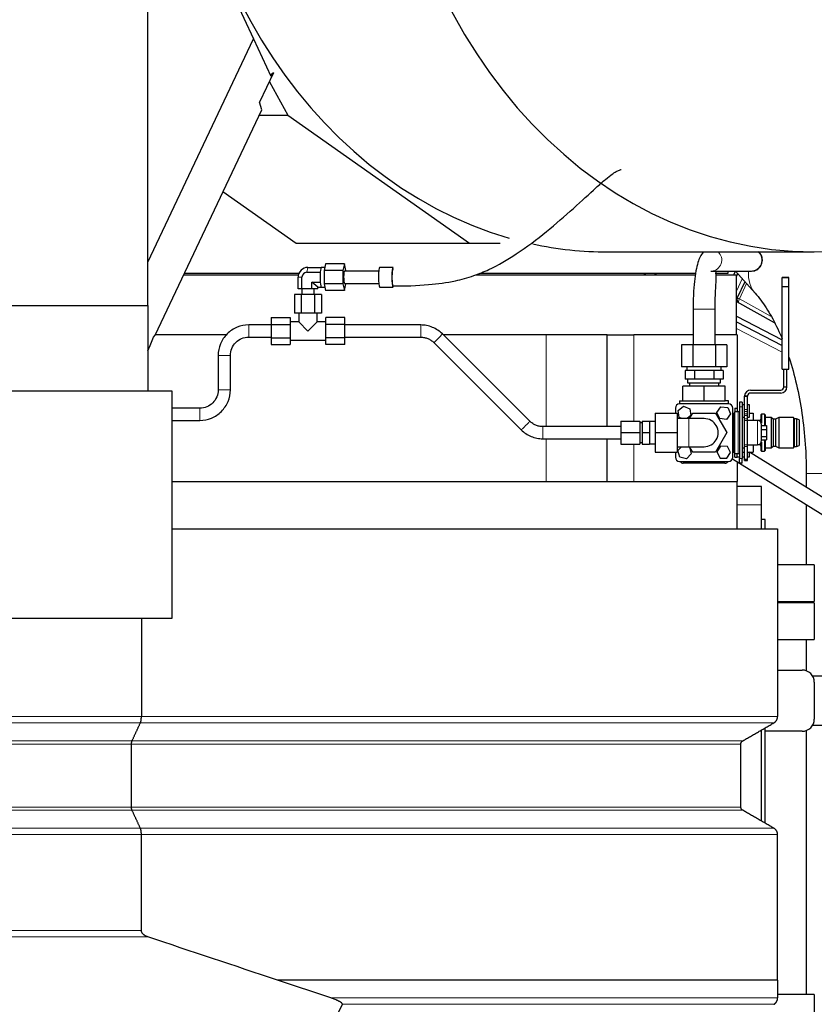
# Model space of a CAD drawing. Header units: inches. Extents: x 0 to 23760, y -13 to 16800.
# Tile 155 of 214: x 12209 to 12858, y 13350 to 14154. Entities that reach past the tile are written whole.
import ezdxf

# ---------------------------------------------------------------- set-up
doc = ezdxf.new("R2010")
doc.units = ezdxf.units.IN
doc.layers.add('254', color=7, linetype='Continuous', true_color=0xffffff)
doc.styles.add('latin_extended', font='simplex.shx')
doc.dimstyles.get("Standard").update_dxf_attribs({"dimtxt": 0.18, "dimasz": 0.18, "dimexe": 0.18, "dimexo": 0.0625, "dimgap": 0.09, "dimtad": 0, "dimtih": 1, "dimtoh": 1, "dimdec": 4, "dimzin": 0, "dimdsep": 46, "dimtxsty": 'Standard', "dimcen": 0.09, "dimadec": 0, "dimazin": 0, "dimtfac": 1, "dimtdec": 4, "dimtofl": 0, "dimtmove": 0, "dimatfit": 3, "dimfxl": 1, "dimtolj": 1, "dimtzin": 0, "dimarcsym": 0})

# ---------------------------------------------------------------- blocks, each defined once
blk = doc.blocks.new('_U15')
at = {"layer": '254', "color": 3, "linetype": 'Continuous', "lineweight": 13, "transparency": 16777216}
for p, q in [((12111.44, 14945.21), (13750.85, 14945.21)), ((13710.85, 14805.21), (13710.85, 11409.98)), ((11799.86, 11269.98), (13750.85, 11269.98))]:
    blk.add_line(p, q, dxfattribs=at)
at = {"layer": '254', "color": 3, "transparency": 16777216}
for points in [[(13734.18, 14805.21), (13687.52, 14805.21), (13710.85, 14945.21)], [(13687.52, 11409.98), (13734.18, 11409.98), (13710.85, 11269.98)]]:
    blk.add_solid(points, dxfattribs=at)
at = {"layer": 'Defpoints', "color": 0, "transparency": 16777216}
for p in [(12071.44, 14945.21), (11759.86, 11269.98), (13710.85, 11269.98)]:
    blk.add_point(p, dxfattribs=at)
at = {"layer": '254', "color": 2, "lineweight": 13, "transparency": 16777216, "insert": (13500.85, 12860.93), "char_height": 140, "attachment_point": 1, "rotation": 90, "style": 'latin_extended'}
blk.add_mtext('\\A1;3675', dxfattribs=at)

msp = doc.modelspace()

# ---------------------------------------------------------------- linework, layer by layer
at = {"layer": '254', "color": 2, "linetype": 'Continuous', "lineweight": 25}
for p, q in [((12307.06, 14337.452), (12399.715, 14138.753)), ((12313.357, 13920.988), (12313.357, 14171.977)), ((12313.357, 13956.154), (12399.715, 14138.753)), ((12399.715, 14138.753), (12413.899, 14108.334)), ((12416.154, 14110.977), (12404.781, 14086.928)), ((12412.71, 14103.696), (12427.856, 14076.35)), ((12416.154, 14110.977), (12413.52, 14109.146)), ((12413.899, 14108.334), (12416.154, 14110.977)), ((12319.422, 13896.747), (12406.454, 14080.77)), ((12406.454, 14080.77), (12404.781, 14086.928)), ((12404.362, 14076.35), (12427.856, 14076.35)), ((12427.856, 14076.35), (12576.301, 13971.724)), ((12374.838, 14013.921), (12434.707, 13971.724)), ((12434.707, 13971.724), (12576.301, 13971.724)), ((12576.301, 13971.724), (12601.184, 13971.724)), ((12688.982, 13964.694), (12857.613, 13964.694)), ((12444.231, 13952.059), (12455.149, 13952.059)), ((12455.131, 13951.975), (12455.149, 13952.059)), ((12455.149, 13952.059), (12455.167, 13951.975)), ((12457.996, 13951.976), (12455.149, 13951.976)), ((12458.623, 13954.946), (12457.465, 13949.461)), ((12474.007, 13954.946), (12458.623, 13954.946)), ((12474.007, 13954.946), (12472.849, 13949.461)), ((12475.165, 13949.461), (12474.007, 13954.946)), ((12502.791, 13951.976), (12502.791, 13951.976)), ((12513.709, 13951.976), (12502.791, 13951.976)), ((12513.709, 13951.976), (12513.709, 13951.976)), ((12342.705, 13945.977), (12436.461, 13945.977)), ((12343.296, 13947.212), (12436.886, 13947.212)), ((12436.208, 13934.476), (12436.208, 13943.976)), ((12439.366, 13934.476), (12439.366, 13943.976)), ((12443.378, 13948.018), (12454.296, 13948.018)), ((12454.296, 13948.018), (12454.313, 13948.102)), ((12454.296, 13947.849), (12454.296, 13948.018)), ((12457.465, 13949.461), (12457.465, 13938.492)), ((12472.849, 13949.461), (12457.465, 13949.461)), ((12472.849, 13949.461), (12472.849, 13938.492)), ((12474.007, 13948.976), (12474.007, 13948.976)), ((12502.03, 13948.976), (12474.007, 13948.976)), ((12475.165, 13948.976), (12475.165, 13949.461)), ((12581.5, 13945.977), (12760.676, 13945.977)), ((12584.516, 13947.212), (12760.849, 13947.212)), ((12718.224, 13947.213), (12720.597, 13945.978)), ((12726.932, 13947.214), (12729.303, 13945.979)), ((12773.335, 13948.977), (12806.119, 13948.977)), ((12776.834, 13947.212), (12787.509, 13947.212)), ((12777.739, 13945.977), (12794.228, 13945.977)), ((12787.509, 13947.212), (12787.509, 13948.978)), ((12793.451, 13948.979), (12791.889, 13945.978)), ((12793.553, 13948.977), (12809.588, 13930.82)), ((12795.294, 13947.008), (12794.228, 13944.774)), ((12794.228, 13896.977), (12794.228, 13945.977)), ((12831.487, 13943.754), (12831.487, 13943.749)), ((12836.987, 13943.754), (12831.487, 13943.754)), ((12831.487, 13936.468), (12831.487, 13943.751)), ((12831.487, 13943.749), (12836.987, 13943.749)), ((12836.987, 13943.754), (12836.987, 13943.749)), ((12836.987, 13936.468), (12836.987, 13943.751)), ((12439.366, 13934.476), (12436.208, 13934.476)), ((12439.231, 13934.476), (12439.231, 13929.976)), ((12447.389, 13934.476), (12439.366, 13934.476)), ((12452.253, 13935.894), (12447.389, 13939.935)), ((12447.389, 13934.476), (12447.389, 13939.935)), ((12447.389, 13939.935), (12454.296, 13939.935)), ((12452.253, 13934.476), (12447.389, 13934.476)), ((12449.231, 13929.976), (12449.231, 13934.476)), ((12452.253, 13934.476), (12452.253, 13935.894)), ((12452.253, 13935.894), (12455.149, 13935.894)), ((12454.296, 13939.935), (12454.296, 13940.104)), ((12454.313, 13939.851), (12454.296, 13939.935)), ((12455.149, 13935.894), (12455.131, 13935.978)), ((12455.167, 13935.978), (12455.149, 13935.894)), ((12455.149, 13935.976), (12457.996, 13935.976)), ((12457.465, 13938.492), (12458.623, 13933.007)), ((12472.849, 13938.492), (12457.465, 13938.492)), ((12472.849, 13938.492), (12474.007, 13933.007)), ((12473.958, 13938.993), (12474.007, 13938.976)), ((12474.007, 13938.976), (12502.03, 13938.976)), ((12474.007, 13933.007), (12475.165, 13938.492)), ((12475.165, 13938.492), (12475.165, 13938.977)), ((12502.713, 13936.002), (12502.791, 13935.976)), ((12502.791, 13935.976), (12513.709, 13935.976)), ((12513.631, 13936.002), (12513.709, 13935.976)), ((12801.209, 13940.309), (12794.88, 13927.041)), ((12831.487, 13936.468), (12836.987, 13936.468)), ((12831.487, 13868.749), (12831.487, 13936.468)), ((12836.987, 13868.749), (12836.987, 13936.468)), ((12438.746, 13929.976), (12433.261, 13929.976)), ((12433.261, 13929.976), (12433.261, 13914.476)), ((12449.716, 13929.976), (12438.746, 13929.976)), ((12438.746, 13929.976), (12438.746, 13914.476)), ((12455.2, 13929.976), (12449.716, 13929.976)), ((12449.716, 13929.976), (12449.716, 13914.476)), ((12455.2, 13929.976), (12455.2, 13914.476)), ((12474.007, 13933.007), (12458.623, 13933.007)), ((11927.857, 13920.988), (12313.357, 13920.988)), ((12313.357, 13920.988), (12313.357, 13850.977)), ((12794.229, 13924.181), (12825.139, 13907.048)), ((12414.231, 13910.946), (12414.231, 13905.461)), ((12414.231, 13910.946), (12429.731, 13910.946)), ((12429.731, 13910.946), (12429.731, 13905.461)), ((12438.746, 13914.476), (12433.261, 13914.476)), ((12436.731, 13914.476), (12436.731, 13907.476)), ((12449.716, 13914.476), (12438.746, 13914.476)), ((12455.2, 13914.476), (12449.716, 13914.476)), ((12451.731, 13907.476), (12451.731, 13914.476)), ((12458.731, 13905.461), (12458.731, 13910.946)), ((12474.231, 13910.946), (12458.731, 13910.946)), ((12474.231, 13905.461), (12474.231, 13910.946)), ((12758.857, 13917.977), (12758.857, 13888.784)), ((12776.857, 13888.784), (12776.857, 13917.977)), ((12794.22, 13912.186), (12831.486, 13892.786)), ((12414.231, 13905.461), (12429.731, 13905.461)), ((12414.231, 13905.461), (12414.231, 13894.492)), ((12436.731, 13907.476), (12429.731, 13907.476)), ((12429.731, 13905.461), (12429.731, 13894.492)), ((12444.231, 13899.976), (12436.731, 13907.476)), ((12444.231, 13899.976), (12451.731, 13907.476)), ((12458.731, 13907.476), (12451.731, 13907.476)), ((12458.731, 13894.492), (12458.731, 13905.461)), ((12474.231, 13905.461), (12458.731, 13905.461)), ((12474.231, 13894.492), (12474.231, 13905.461)), ((12536.386, 13904.976), (12474.231, 13904.976)), ((12794.228, 13907.648), (12831.492, 13888.25)), ((12315.427, 13888.298), (12318.09, 13895.132)), ((12318.09, 13895.132), (12319.422, 13896.747)), ((12377.75, 13896.977), (12319.504, 13896.977)), ((12414.231, 13894.492), (12429.731, 13894.492)), ((12414.231, 13894.492), (12414.231, 13889.007)), ((12429.731, 13894.492), (12429.731, 13889.007)), ((12458.731, 13889.007), (12458.731, 13894.492)), ((12474.231, 13894.492), (12458.731, 13894.492)), ((12474.231, 13894.976), (12536.386, 13894.976)), ((12474.231, 13889.007), (12474.231, 13894.492)), ((12625.467, 13826.365), (12554.06, 13897.665)), ((12638.772, 13896.977), (12554.74, 13896.977)), ((12688.71, 13896.977), (12638.772, 13896.977)), ((12688.71, 13896.977), (12710.494, 13896.977)), ((12688.71, 13821.977), (12688.71, 13896.977)), ((12758.856, 13896.977), (12710.494, 13896.977)), ((12794.857, 13896.977), (12776.856, 13896.977)), ((12794.857, 13896.977), (12794.857, 13836.983)), ((12313.357, 13883.922), (12315.427, 13888.298)), ((12414.231, 13889.007), (12429.731, 13889.007)), ((12429.731, 13892.476), (12458.731, 13892.476)), ((12474.231, 13889.007), (12458.731, 13889.007)), ((12546.995, 13890.589), (12618.401, 13819.288)), ((12758.619, 13888.784), (12749.382, 13888.784)), ((12749.382, 13888.784), (12749.382, 13870.784)), ((12777.094, 13888.784), (12758.619, 13888.784)), ((12758.619, 13888.784), (12758.619, 13870.784)), ((12786.332, 13888.784), (12777.094, 13888.784)), ((12777.094, 13888.784), (12777.094, 13870.784)), ((12786.332, 13888.784), (12786.332, 13870.784)), ((12370.857, 13879.977), (12370.857, 13851.977)), ((12380.857, 13851.977), (12380.857, 13879.977)), ((12758.619, 13870.784), (12749.382, 13870.784)), ((12753.857, 13870.784), (12753.857, 13867.784)), ((12777.094, 13870.784), (12758.619, 13870.784)), ((12786.332, 13870.784), (12777.094, 13870.784)), ((12781.857, 13867.784), (12781.857, 13870.784)), ((12754.311, 13867.784), (12752.268, 13867.784)), ((12752.268, 13867.784), (12752.268, 13860.784)), ((12758.019, 13867.784), (12754.311, 13867.784)), ((12760.062, 13867.784), (12758.019, 13867.784)), ((12764.149, 13867.784), (12760.062, 13867.784)), ((12760.062, 13867.784), (12760.062, 13860.784)), ((12771.565, 13867.784), (12764.149, 13867.784)), ((12775.651, 13867.784), (12771.565, 13867.784)), ((12777.694, 13867.784), (12775.651, 13867.784)), ((12775.651, 13867.784), (12775.651, 13860.784)), ((12781.402, 13867.784), (12777.694, 13867.784)), ((12783.445, 13867.784), (12781.402, 13867.784)), ((12783.445, 13867.784), (12783.445, 13860.784)), ((12831.487, 13868.749), (12836.987, 13868.749)), ((12832.987, 13854.28), (12832.987, 13868.749)), ((12835.487, 13854.28), (12835.487, 13868.749)), ((12767.857, 13854.984), (12750.536, 13854.984)), ((12750.536, 13842.984), (12750.536, 13854.984)), ((12756.165, 13860.784), (12752.268, 13860.784)), ((12754.357, 13860.784), (12754.357, 13857.784)), ((12754.357, 13857.784), (12767.857, 13857.784)), ((12755.857, 13857.784), (12755.857, 13854.984)), ((12760.062, 13860.784), (12756.165, 13860.784)), ((12767.857, 13860.784), (12760.062, 13860.784)), ((12775.651, 13860.784), (12767.857, 13860.784)), ((12767.857, 13857.784), (12781.357, 13857.784)), ((12785.177, 13854.984), (12767.857, 13854.984)), ((12767.857, 13842.984), (12767.857, 13854.984)), ((12779.548, 13860.784), (12775.651, 13860.784)), ((12783.445, 13860.784), (12779.548, 13860.784)), ((12779.857, 13854.984), (12779.857, 13857.784)), ((12781.357, 13857.784), (12781.357, 13860.784)), ((12785.177, 13842.984), (12785.177, 13854.984)), ((12333.357, 13850.977), (11901.857, 13850.977)), ((12333.357, 13665.477), (12333.357, 13850.977)), ((12800.857, 13835.817), (12800.857, 13846.781)), ((12800.857, 13846.781), (12803.357, 13846.781)), ((12800.863, 13847.038), (12803.37, 13847.038)), ((12803.357, 13835.817), (12803.357, 13846.781)), ((12805.857, 13851.781), (12830.487, 13851.781)), ((12830.487, 13849.281), (12805.857, 13849.281)), ((12746.6, 13834.949), (12750.93, 13838.519)), ((12747.857, 13842.984), (12750.536, 13842.984)), ((12747.857, 13842.984), (12747.857, 13840.484)), ((12787.857, 13840.484), (12747.857, 13840.484)), ((12750.536, 13842.984), (12767.857, 13842.984)), ((12750.93, 13838.519), (12756.187, 13836.554)), ((12767.857, 13842.984), (12785.177, 13842.984)), ((12778.276, 13833.575), (12781.579, 13838.113)), ((12781.579, 13838.113), (12787.159, 13837.521)), ((12787.857, 13842.984), (12785.177, 13842.984)), ((12787.857, 13840.484), (12787.857, 13842.984)), ((12796.857, 13841.984), (12796.857, 13837.984)), ((12798.857, 13841.984), (12796.857, 13841.984)), ((12796.857, 13837.984), (12796.857, 13795.984)), ((12798.857, 13841.984), (12798.857, 13837.984)), ((12800.857, 13839.684), (12798.857, 13839.684)), ((12798.857, 13837.984), (12798.857, 13795.984)), ((12804.857, 13839.684), (12803.357, 13839.684)), ((12804.857, 13834.684), (12804.857, 13839.684)), ((12355.857, 13836.977), (12333.356, 13836.977)), ((12727.857, 13832.977), (12745.857, 13832.977)), ((12727.857, 13832.977), (12727.857, 13816.977)), ((12744.357, 13836.984), (12744.357, 13832.977)), ((12745.857, 13832.977), (12745.857, 13816.977)), ((12747.527, 13829.414), (12746.6, 13834.949)), ((12757.113, 13831.019), (12754.03, 13828.477)), ((12756.021, 13828.477), (12758.619, 13832.977)), ((12756.021, 13828.477), (12758.62, 13832.977)), ((12756.187, 13836.554), (12757.113, 13831.019)), ((12758.619, 13832.977), (12758.62, 13832.977)), ((12758.62, 13832.977), (12777.095, 13832.977)), ((12777.094, 13832.977), (12786.331, 13816.977)), ((12780.554, 13828.447), (12778.276, 13833.575)), ((12789.437, 13832.393), (12786.135, 13827.855)), ((12787.159, 13837.521), (12789.437, 13832.393)), ((12791.357, 13796.984), (12791.357, 13836.984)), ((12791.357, 13832.984), (12792.857, 13832.984)), ((12791.957, 13831.981), (12791.357, 13831.381)), ((12791.957, 13801.981), (12791.957, 13831.981)), ((12792.857, 13831.981), (12791.957, 13831.981)), ((12792.857, 13836.984), (12794.857, 13836.984)), ((12792.857, 13836.984), (12792.857, 13833.984)), ((12792.857, 13833.984), (12792.857, 13833.98)), ((12792.857, 13799.981), (12792.857, 13833.981)), ((12795.757, 13833.981), (12792.857, 13833.981)), ((12794.857, 13836.984), (12794.857, 13833.984)), ((12794.857, 13833.984), (12794.857, 13833.98)), ((12800.857, 13834.338), (12800.857, 13835.817)), ((12800.857, 13832.32), (12800.857, 13834.338)), ((12800.857, 13830.906), (12800.857, 13832.32)), ((12800.857, 13828.36), (12800.857, 13830.906)), ((12803.357, 13834.338), (12803.357, 13835.817)), ((12803.357, 13832.32), (12803.357, 13834.338)), ((12803.357, 13830.906), (12803.357, 13832.32)), ((12803.357, 13828.36), (12803.357, 13830.906)), ((12804.857, 13829.684), (12804.857, 13834.684)), ((12804.857, 13832.984), (12807.857, 13832.984)), ((12807.857, 13832.984), (12807.857, 13826.981)), ((12814.657, 13831.984), (12814.157, 13831.484)), ((12814.157, 13831.484), (12814.157, 13825.58)), ((12814.657, 13831.984), (12814.657, 13824.646)), ((12817.157, 13831.984), (12814.657, 13831.984)), ((12817.157, 13831.984), (12817.157, 13822.739)), ((12817.657, 13831.484), (12817.157, 13831.984)), ((12817.657, 13831.484), (12817.657, 13822.739)), ((12333.356, 13826.977), (12355.857, 13826.977)), ((12699.806, 13821.977), (12636.076, 13821.977)), ((12699.806, 13826.477), (12699.806, 13816.977)), ((12699.806, 13826.477), (12715.306, 13826.477)), ((12715.306, 13826.477), (12715.306, 13816.977)), ((12717.231, 13824.977), (12715.306, 13824.977)), ((12717.231, 13826.477), (12723.231, 13826.477)), ((12717.231, 13826.477), (12717.231, 13816.977)), ((12723.231, 13826.477), (12723.231, 13816.977)), ((12727.857, 13825.977), (12723.231, 13825.977)), ((12755.357, 13828.477), (12745.857, 13828.477)), ((12750.033, 13828.477), (12747.527, 13829.414)), ((12786.135, 13827.855), (12780.554, 13828.447)), ((12798.857, 13829.684), (12800.857, 13829.684)), ((12800.857, 13829.484), (12798.857, 13829.484)), ((12800.857, 13826.953), (12800.857, 13828.36)), ((12800.857, 13807.017), (12800.857, 13826.953)), ((12803.357, 13829.684), (12804.857, 13829.684)), ((12803.357, 13826.953), (12803.357, 13828.36)), ((12811.357, 13826.981), (12803.357, 13826.981)), ((12803.357, 13807.017), (12803.357, 13826.953)), ((12813.889, 13826.984), (12807.857, 13826.984)), ((12814.857, 13810.481), (12814.857, 13823.481)), ((12814.857, 13822.74), (12818.857, 13822.74)), ((12822.657, 13829.484), (12817.857, 13829.484)), ((12818.857, 13822.74), (12818.857, 13819.507)), ((12822.657, 13829.484), (12822.657, 13804.484)), ((12824.157, 13827.984), (12822.657, 13829.484)), ((12824.157, 13827.984), (12824.157, 13805.984)), ((12826.157, 13827.984), (12824.157, 13827.984)), ((12828.957, 13829.484), (12826.157, 13827.984)), ((12826.157, 13827.984), (12826.157, 13805.984)), ((12828.957, 13829.484), (12828.957, 13804.484)), ((12840.857, 13829.484), (12828.957, 13829.484)), ((12840.857, 13829.484), (12840.857, 13804.484)), ((12841.357, 13828.284), (12840.857, 13829.484)), ((12841.357, 13828.284), (12841.357, 13805.684)), ((12843.357, 13828.284), (12841.357, 13828.284)), ((12843.357, 13828.284), (12843.357, 13805.684)), ((12845.357, 13827.484), (12843.357, 13828.284)), ((12845.357, 13827.484), (12845.357, 13806.484)), ((12699.806, 13816.977), (12699.806, 13807.477)), ((12699.806, 13816.977), (12715.306, 13816.977)), ((12715.306, 13816.977), (12715.306, 13807.477)), ((12717.231, 13816.977), (12717.231, 13807.477)), ((12717.231, 13816.977), (12723.231, 13816.977)), ((12723.231, 13816.977), (12723.231, 13807.477)), ((12727.857, 13816.977), (12745.857, 13816.977)), ((12727.857, 13816.977), (12727.857, 13800.977)), ((12745.857, 13816.977), (12745.857, 13800.977)), ((12786.332, 13816.977), (12777.095, 13800.977)), ((12814.857, 13819.507), (12818.857, 13819.507)), ((12818.857, 13819.507), (12818.857, 13813.748)), ((12636.076, 13811.977), (12699.806, 13811.977)), ((12688.71, 13776.977), (12688.71, 13811.978)), ((12699.806, 13807.477), (12715.306, 13807.477)), ((12715.306, 13808.977), (12717.231, 13808.977)), ((12717.231, 13807.477), (12723.231, 13807.477)), ((12723.231, 13807.977), (12727.857, 13807.977)), ((12781.235, 13805.946), (12778.249, 13801.195)), ((12786.843, 13805.735), (12781.235, 13805.946)), ((12789.465, 13800.773), (12786.843, 13805.735)), ((12800.857, 13805.611), (12800.857, 13807.017)), ((12803.357, 13805.611), (12803.357, 13807.017)), ((12803.357, 13806.981), (12811.357, 13806.981)), ((12807.857, 13806.981), (12807.857, 13800.984)), ((12813.889, 13806.984), (12811.512, 13806.984)), ((12814.157, 13808.38), (12814.157, 13802.484)), ((12814.657, 13809.314), (12814.657, 13801.984)), ((12814.857, 13813.748), (12818.857, 13813.748)), ((12814.857, 13811.222), (12818.857, 13811.222)), ((12817.157, 13811.221), (12817.157, 13801.984)), ((12817.657, 13811.221), (12817.657, 13802.484)), ((12818.857, 13813.748), (12818.857, 13811.222)), ((12822.657, 13804.484), (12824.157, 13805.984)), ((12824.157, 13805.984), (12826.157, 13805.984)), ((12826.157, 13805.984), (12828.957, 13804.484)), ((12843.357, 13805.684), (12845.357, 13806.484)), ((12727.857, 13800.977), (12745.857, 13800.977)), ((12744.357, 13800.978), (12744.357, 13796.984)), ((12745.857, 13805.477), (12755.357, 13805.477)), ((12746.419, 13802.371), (12749.451, 13805.477)), ((12747.937, 13796.968), (12746.419, 13802.371)), ((12757.294, 13799.597), (12753.374, 13795.581)), ((12753.905, 13805.477), (12755.777, 13805)), ((12755.777, 13805), (12757.294, 13799.597)), ((12758.619, 13800.977), (12756.021, 13805.477)), ((12758.62, 13800.977), (12756.022, 13805.477)), ((12777.094, 13800.977), (12758.619, 13800.977)), ((12777.095, 13800.977), (12758.62, 13800.977)), ((12778.249, 13801.195), (12780.87, 13796.233)), ((12786.478, 13796.022), (12789.465, 13800.773)), ((12791.357, 13802.581), (12791.957, 13801.981)), ((12791.357, 13800.984), (12792.857, 13800.984)), ((12791.957, 13801.981), (12792.857, 13801.981)), ((12792.857, 13796.984), (12792.857, 13799.984)), ((12792.857, 13799.981), (12795.757, 13799.981)), ((12794.857, 13796.984), (12794.857, 13799.984)), ((12798.857, 13804.477), (12800.857, 13804.477)), ((12798.857, 13800.984), (12800.857, 13800.984)), ((12800.857, 13795.231), (12800.857, 13805.611)), ((12803.356, 13800.984), (12807.857, 13800.984)), ((12803.357, 13795.231), (12803.357, 13805.611)), ((12804.857, 13797.292), (12804.857, 13800.984)), ((12891.196, 13747.55), (12805.039, 13800.984)), ((12814.157, 13802.484), (12814.657, 13801.984)), ((12814.657, 13801.984), (12817.157, 13801.984)), ((12817.157, 13801.984), (12817.657, 13802.484)), ((12817.857, 13804.484), (12822.657, 13804.484)), ((12828.957, 13804.484), (12840.857, 13804.484)), ((12840.857, 13804.484), (12841.357, 13805.684)), ((12841.357, 13805.684), (12843.357, 13805.684)), ((12747.857, 13793.484), (12787.857, 13793.484)), ((12753.374, 13795.581), (12747.937, 13796.968)), ((12784.857, 13791.984), (12750.857, 13791.984)), ((12780.87, 13796.233), (12786.478, 13796.022)), ((12791.047, 13795.541), (12884.871, 13737.352)), ((12792.857, 13796.984), (12794.857, 13796.984)), ((12794.857, 13797.292), (12796.857, 13797.292)), ((12794.857, 13793.179), (12794.857, 13776.977)), ((12796.857, 13791.984), (12796.857, 13795.984)), ((12798.857, 13791.984), (12796.857, 13791.984)), ((12798.857, 13797.292), (12800.857, 13797.292)), ((12798.857, 13791.984), (12798.857, 13795.984)), ((12800.857, 13794.281), (12800.857, 13795.231)), ((12800.857, 13795.231), (12803.357, 13795.231)), ((12800.857, 13794.281), (12803.357, 13794.281)), ((12803.357, 13797.292), (12804.857, 13797.292)), ((12803.357, 13794.281), (12803.357, 13795.231)), ((12851.307, 13783.726), (12851.307, 13772.287)), ((12333.344, 13776.977), (12794.857, 13776.977)), ((12794.857, 13738.467), (12794.857, 13776.977)), ((12814.852, 13772.977), (12794.84, 13772.977)), ((12814.852, 13757.977), (12814.852, 13772.977)), ((12814.852, 13738.47), (12814.852, 13757.977)), ((12851.307, 13758.167), (12851.307, 13708.976)), ((12817.852, 13745.977), (12814.852, 13745.977)), ((12817.852, 13738.476), (12817.852, 13745.977)), ((12333.357, 13738.477), (12827.89, 13738.477)), ((12827.89, 13738.477), (12827.89, 13585.074)), ((12857.852, 13708.977), (12827.89, 13708.977)), ((12857.852, 13708.977), (12857.852, 13693.977)), ((12857.852, 13693.977), (12857.852, 13678.977)), ((12827.89, 13678.977), (12857.852, 13678.977)), ((12857.852, 13677.977), (12827.89, 13677.977)), ((12851.307, 13678.978), (12851.307, 13677.978)), ((12857.852, 13677.977), (12857.852, 13662.977)), ((12857.857, 13670.275), (12857.852, 13670.275)), ((11929.256, 13665.477), (12333.357, 13665.477)), ((12308.177, 13665.477), (12308.177, 13585.074)), ((12857.852, 13662.977), (12857.852, 13647.977)), ((12857.852, 13655.679), (12857.857, 13655.679)), ((12827.89, 13647.977), (12857.852, 13647.977)), ((12851.307, 13647.978), (12851.307, 13622.362)), ((12827.89, 13622.977), (12847.852, 13622.977)), ((12908.31, 13617.977), (12856.513, 13617.977)), ((12857.852, 13612.977), (12857.852, 13582.977)), ((12814.852, 13499.494), (12814.852, 13574.081)), ((12817.852, 13497.757), (12817.852, 13575.808)), ((12847.852, 13572.977), (12817.852, 13572.977)), ((12851.307, 13573.589), (12851.307, 13357.979)), ((12856.512, 13577.977), (12888.357, 13577.977)), ((12300.139, 13511.021), (12300.139, 13562.557)), ((12797.89, 13511.021), (12797.89, 13562.557)), ((12462.796, 13355.069), (12419.429, 13369.564)), ((12827.89, 13369.564), (12827.89, 13355.069)), ((12857.852, 13357.977), (12827.89, 13357.977)), ((12857.852, 13357.977), (12857.852, 13327.977)), ((12465.377, 13335.155), (12472.328, 13349.877))]:
    msp.add_line(p, q, dxfattribs=at)
at = {"layer": '254', "color": 110, "linetype": 'Continuous', "lineweight": 13}
for p, q in [((12443.378, 13948.018), (12444.231, 13952.059)), ((12439.366, 13943.976), (12436.208, 13943.976)), ((12794.229, 13932.643), (12799.051, 13942.752)), ((12802.6, 13938.735), (12796.698, 13926.362)), ((12796.698, 13926.362), (12822.731, 13911.932)), ((12776.857, 13917.977), (12758.857, 13917.977)), ((12395.857, 13904.977), (12395.857, 13894.977)), ((12536.386, 13904.976), (12536.386, 13899.976)), ((12536.386, 13899.976), (12536.386, 13894.976)), ((12638.772, 13821.977), (12638.772, 13896.977)), ((12710.494, 13826.477), (12710.494, 13896.977)), ((12831.491, 13882.613), (12794.23, 13902.01)), ((12546.995, 13890.589), (12546.995, 13890.589)), ((12380.857, 13879.977), (12370.857, 13879.977)), ((12380.857, 13851.977), (12370.857, 13851.977)), ((12798.857, 13837.984), (12796.857, 13837.984)), ((12355.857, 13836.977), (12355.857, 13831.977)), ((12355.857, 13831.977), (12355.857, 13826.977)), ((12792.857, 13833.984), (12794.857, 13833.984)), ((12795.757, 13799.981), (12795.757, 13833.981)), ((12800.857, 13835.817), (12803.357, 13835.817)), ((12800.857, 13834.338), (12803.357, 13834.338)), ((12800.857, 13832.32), (12803.357, 13832.32)), ((12800.857, 13830.906), (12803.357, 13830.906)), ((12636.076, 13821.977), (12636.076, 13816.977)), ((12755.357, 13828.477), (12755.357, 13805.477)), ((12800.857, 13828.36), (12803.357, 13828.36)), ((12800.857, 13826.953), (12803.357, 13826.953)), ((12811.357, 13806.981), (12811.357, 13826.981)), ((12817.857, 13829.484), (12817.857, 13822.74)), ((12636.076, 13816.977), (12636.076, 13811.977)), ((12638.772, 13776.977), (12638.772, 13811.978)), ((12710.494, 13776.977), (12710.494, 13807.478)), ((12800.857, 13807.017), (12803.357, 13807.017)), ((12817.857, 13811.221), (12817.857, 13804.484)), ((12800.857, 13805.611), (12803.357, 13805.611)), ((12798.857, 13795.984), (12796.857, 13795.984)), ((12908.31, 13783.726), (12851.307, 13783.726)), ((12814.852, 13757.977), (12794.84, 13757.977)), ((12307.374, 13579.877), (11932.857, 13579.877)), ((12824.89, 13579.877), (12307.374, 13579.877)), ((12300.541, 13565.155), (11932.857, 13565.155)), ((12799.39, 13565.155), (12300.541, 13565.155)), ((12300.139, 13562.557), (11932.857, 13562.557)), ((12797.89, 13562.557), (12300.139, 13562.557)), ((12300.139, 13511.021), (11932.857, 13511.021)), ((12300.541, 13508.423), (11932.857, 13508.423)), ((12797.89, 13511.021), (12300.139, 13511.021)), ((12799.391, 13508.423), (12300.541, 13508.423)), ((12307.374, 13493.701), (11932.857, 13493.701)), ((12824.89, 13493.701), (12307.374, 13493.701)), ((12308.177, 13488.504), (11932.857, 13488.504)), ((12827.89, 13488.504), (12308.177, 13488.504)), ((11932.857, 13405.014), (12313.363, 13405.014)), ((12827.89, 13355.069), (12462.796, 13355.069)), ((12824.89, 13349.877), (12472.328, 13349.877))]:
    msp.add_line(p, q, dxfattribs=at)
at = {"layer": '254', "color": 2, "linetype": 'Continuous', "lineweight": 25}
for centre, radius, start, end in [((12797.588, 13925.749), 3, 154.5, 241), ((12830.487, 13854.281), 2.5, 270, 0), ((12830.487, 13854.281), 5, 270, 0), ((12805.857, 13846.781), 5, 177.054675, 180), ((12805.857, 13846.781), 5, 90, 177.054675), ((12805.857, 13846.781), 2.5, 174.101531, 180), ((12805.857, 13846.781), 2.5, 90, 174.101531), ((12747.857, 13836.984), 3.5, 90, 180), ((12787.857, 13836.984), 3.5, 0, 90), ((12767.857, 13816.977), 11.5, 269.971875, 89.9775), ((12811.357, 13823.481), 3.5, 0, 90), ((12812.157, 13827.984), 2, 306.094219, 0), ((12817.857, 13829.684), 0.2, 180, 270), ((12811.357, 13810.481), 3.5, 270, 0), ((12812.157, 13805.984), 2, 0, 53.734219), ((12817.857, 13804.284), 0.2, 90, 180), ((12747.857, 13796.984), 3.5, 180, 270), ((12750.857, 13794.984), 3, 210.000937, 270), ((12784.857, 13794.984), 3, 270, 329.999063), ((12787.857, 13796.984), 3.5, 270, 0), ((12847.852, 13612.977), 10, 0, 90), ((12847.852, 13582.977), 10, 270, 0)]:
    msp.add_arc(centre, radius, start, end, dxfattribs=at)
for centre, major_axis, ratio, start_param, end_param in [((12688.982, 14395.194), (0, -430.5), 0.819152, 3.2525461, 6.0535197), ((12857.613, 14395.194), (0, -430.5), 0.819152, 3.2525461, 9.3138245), ((12688.982, 14395.194), (0, -430.5), 0.819152, 6.1088288, 6.2831853), ((12444.231, 13943.976), (0, -8.083), 0.9925462, 3.1415927, 4.712389), ((12455.149, 13943.976), (0, -8), 0.1218693, 3.1598309, 4.1705519), ((12455.149, 13943.976), (0, -8), 0.1218693, 3.1233544, 3.1598309), ((12502.791, 13943.976), (0, 8), 0.1218693, 0, 3.0610722), ((12513.709, 13943.976), (0, 8), 0.1218693, 0, 3.0610722), ((12443.378, 13943.976), (0, 4.041), 0.9925462, 0, 1.5707963), ((12455.149, 13943.976), (0, -8), 0.1218693, 4.2070285, 5.2177495), ((12455.149, 13943.976), (0, -8), 0.1218693, 4.1705519, 4.2070285), ((12474.007, 13943.976), (0, 5), 0.1218693, 0, 3.0610722), ((12773.335, 13957.977), (0, 9), 0.9905777, 3.1415927, 3.2061917), ((12455.149, 13943.976), (0, -8), 0.1218693, 5.2177495, 5.254226), ((12455.149, 13943.976), (0, -8), 0.1218693, 5.254226, 6.264947), ((12455.149, 13943.976), (0, -8), 0.1218693, 6.264947, 6.3014236)]:
    msp.add_ellipse(centre, major_axis=major_axis, ratio=ratio, start_param=start_param, end_param=end_param, dxfattribs=at)
at = {"layer": '254', "color": 110, "linetype": 'Continuous', "lineweight": 13}
for centre, major_axis, ratio, start_param, end_param in [((12773.335, 13957.977), (0, 9), 0.9905777, 3.2061917, 5.5548267), ((12806.119, 13957.977), (0, 9), 0.9905777, 3.1415927, 5.5548267), ((12838.108, 13956.007), (28.52, 25.187), 0.7354036, 2.4813078, 3.1413454), ((12792.331, 13928.664), (-2.55, 1.623), 0.0331858, 2.4309198, 3.1456566), ((12796.686, 13926.18), (1.805, -0.861), 0.0587977, 3.1415927, 4.6729666), ((12796.727, 13926.267), (1.805, -0.861), 0.0368135, 1.6044165, 3.1415927), ((12797.588, 13925.749), (1.454, 2.624), 0.3572125, 1.6318829, 3.1415927), ((12796.712, 13926.235), (1.401, 2.654), 0.0238692, 1.5356303, 1.631396), ((12550.528, 13894.127), (-3.533, -3.538), 0.038281, 0, 3.1415927), ((12621.934, 13822.826), (-3.533, -3.538), 0.038281, 0, 3.1415927)]:
    msp.add_ellipse(centre, major_axis=major_axis, ratio=ratio, start_param=start_param, end_param=end_param, dxfattribs=at)
at = {"layer": '254', "color": 2, "linetype": 'Continuous', "lineweight": 25}
for points, knots in [([(12513.708, 13936.999), (12523.495, 13936.706), (12540.572, 13937.353), (12562.53, 13940.137), (12579.008, 13944.683), (12595.935, 13951.685), (12616.26, 13963.526), (12639.338, 13981.046), (12661.478, 14000.352), (12677.506, 14015.31), (12687.293, 14024.048), (12692.215, 14027.922), (12695.792, 14030.241), (12698.48, 14031.567), (12699.811, 14032.036), (12700.213, 14031.981)], [0, 0, 0, 0, 0.1099381, 0.1933861, 0.2521623, 0.3013709, 0.3967848, 0.5117365, 0.625922, 0.7386402, 0.7996369, 0.8536458, 0.8825821, 0.9271353, 1, 1, 1, 1]), ([(12767.636, 13964.769), (12767.482, 13964.629), (12765.292, 13962.523), (12763.078, 13957.872), (12761.001, 13949.16), (12759.792, 13940.384), (12759.033, 13929.716), (12758.853, 13922.062), (12758.857, 13917.977)], [0, 0, 0, 0, 0.0197509, 0.2885228, 0.4453286, 0.6163425, 0.8015246, 1, 1, 1, 1]), ([(12806.543, 13948.977), (12807.368, 13948.987), (12808.858, 13949.199), (12811.309, 13950.221), (12813.424, 13952.011), (12814.809, 13954.357), (12815.473, 13956.748), (12815.501, 13959.522), (12814.592, 13962.145), (12813.32, 13963.863), (12812.632, 13964.535), (12812.4, 13964.74)], [0, 0, 0, 0, 0.1115921, 0.2098441, 0.3640922, 0.4871656, 0.5824911, 0.7053388, 0.8668423, 0.9570972, 1, 1, 1, 1]), ([(12513.693, 13950.997), (12513.522, 13950.965), (12513.128, 13949.92), (12512.903, 13946.957), (12512.866, 13945.147)], [0, 0, 0, 0, 0.4342291, 1, 1, 1, 1]), ([(12512.866, 13945.147), (12512.83, 13943.337), (12512.939, 13939.488), (12513.391, 13937.172), (12513.661, 13936.998), (12513.708, 13936.999)], [0, 0, 0, 0, 0.4526935, 0.9053871, 1, 1, 1, 1]), ([(12776.856, 13917.977), (12776.865, 13921.142), (12776.943, 13926.965), (12777.288, 13934.891), (12777.655, 13941.025), (12777.848, 13945.307), (12777.73, 13947.69), (12777.416, 13948.445), (12777.231, 13948.668)], [0, 0, 0, 0, 0.2088321, 0.403308, 0.5842677, 0.7512927, 0.9040392, 1, 1, 1, 1]), ([(12809.588, 13930.82), (12811.128, 13929.089), (12815.551, 13923.631), (12822.965, 13912.259), (12828.602, 13900.735), (12831.333, 13894.221), (12831.527, 13893.753)], [0, 0, 0, 0, 0.2026426, 0.585101, 0.9703929, 1, 1, 1, 1]), ([(12395.857, 13904.977), (12392.446, 13904.913), (12386.145, 13903.659), (12377.721, 13898.113), (12372.175, 13889.689), (12370.921, 13883.388), (12370.857, 13879.977)], [0, 0, 0, 0, 0.2490462, 0.5, 0.7509538, 1, 1, 1, 1]), ([(12554.061, 13897.665), (12552.901, 13898.801), (12550.377, 13900.853), (12545.994, 13903.181), (12541.247, 13904.63), (12538.009, 13904.961), (12536.386, 13904.976)], [0, 0, 0, 0, 0.2454876, 0.5000169, 0.7545363, 1, 1, 1, 1]), ([(12380.857, 13879.977), (12380.863, 13882.059), (12381.579, 13885.862), (12384.955, 13890.879), (12389.972, 13894.255), (12393.775, 13894.97), (12395.857, 13894.977)], [0, 0, 0, 0, 0.2515565, 0.5, 0.7484435, 1, 1, 1, 1]), ([(12536.386, 13894.977), (12537.413, 13894.986), (12539.363, 13894.805), (12542.184, 13893.973), (12544.768, 13892.569), (12546.275, 13891.321), (12546.994, 13890.589)], [0, 0, 0, 0, 0.2575706, 0.5000271, 0.7424676, 1, 1, 1, 1]), ([(12837.073, 13878.779), (12837.419, 13877.727), (12839.997, 13869.719), (12844.241, 13853.752), (12848.524, 13829.717), (12850.846, 13806.071), (12851.304, 13790.649), (12851.307, 13783.726)], [0, 0, 0, 0, 0.0382131, 0.2883624, 0.5412185, 0.7960186, 1, 1, 1, 1]), ([(12355.857, 13826.977), (12359.268, 13827.041), (12365.569, 13828.296), (12373.993, 13833.841), (12379.538, 13842.265), (12380.793, 13848.566), (12380.857, 13851.977)], [0, 0, 0, 0, 0.2490462, 0.5, 0.7509538, 1, 1, 1, 1]), ([(12370.857, 13851.977), (12370.85, 13849.895), (12370.135, 13846.092), (12366.758, 13841.076), (12361.742, 13837.699), (12357.939, 13836.984), (12355.857, 13836.977)], [0, 0, 0, 0, 0.2515565, 0.5, 0.7484435, 1, 1, 1, 1]), ([(12636.076, 13821.977), (12635.049, 13821.968), (12633.099, 13822.149), (12630.277, 13822.981), (12627.693, 13824.384), (12626.187, 13825.633), (12625.467, 13826.364)], [0, 0, 0, 0, 0.2575706, 0.5000271, 0.7424676, 1, 1, 1, 1]), ([(12767.857, 13828.477), (12767.853, 13828.477), (12767.597, 13828.477), (12766.476, 13828.477), (12764.581, 13828.477), (12761.901, 13828.477), (12758.796, 13828.477), (12756.755, 13828.477), (12755.357, 13828.477)], [0, 0, 0, 0, 0.178727, 0.2823649, 0.4843386, 0.6817894, 0.7925929, 1, 1, 1, 1]), ([(12618.401, 13819.289), (12619.56, 13818.153), (12622.084, 13816.101), (12626.467, 13813.772), (12631.215, 13812.324), (12634.453, 13811.993), (12636.076, 13811.977)], [0, 0, 0, 0, 0.2454876, 0.5000169, 0.7545363, 1, 1, 1, 1]), ([(12755.357, 13805.477), (12756.552, 13805.477), (12758.371, 13805.477), (12761.346, 13805.477), (12764.095, 13805.477), (12766.158, 13805.477), (12767.517, 13805.477), (12767.85, 13805.477), (12767.857, 13805.477)], [0, 0, 0, 0, 0.1787261, 0.2823644, 0.4843388, 0.6817903, 0.7925942, 1, 1, 1, 1]), ([(12313.363, 13405.014), (12313.07, 13405.112), (12312.781, 13405.22), (12312.211, 13405.457), (12311.93, 13405.586), (12311.516, 13405.799), (12311.38, 13405.873), (12311.109, 13406.029), (12310.975, 13406.11), (12310.71, 13406.28), (12310.579, 13406.369), (12310.385, 13406.509), (12310.321, 13406.557), (12310.193, 13406.655), (12310.13, 13406.705), (12309.943, 13406.859), (12309.822, 13406.965), (12309.586, 13407.188), (12309.471, 13407.305), (12309.305, 13407.487), (12309.251, 13407.55), (12309.145, 13407.678), (12309.093, 13407.743), (12308.943, 13407.942), (12308.849, 13408.08), (12308.675, 13408.366), (12308.595, 13408.515), (12308.488, 13408.748), (12308.455, 13408.827), (12308.408, 13408.949), (12308.393, 13408.99), (12308.364, 13409.073), (12308.351, 13409.114), (12308.287, 13409.322), (12308.247, 13409.491), (12308.193, 13409.835), (12308.178, 13410.011), (12308.177, 13410.189)], [0, 0, 0, 0, 0.125, 0.125, 0.25, 0.25, 0.3125, 0.3125, 0.375, 0.375, 0.4375, 0.4375, 0.46875, 0.46875, 0.5, 0.5, 0.5625, 0.5625, 0.625, 0.625, 0.65625, 0.65625, 0.6875, 0.6875, 0.75, 0.75, 0.8125, 0.8125, 0.84375, 0.84375, 0.859375, 0.859375, 0.875, 0.875, 0.9375, 0.9375, 1, 1, 1, 1]), ([(12827.89, 13369.564), (12779.789, 13369.564), (12731.689, 13369.564), (12635.488, 13369.564), (12587.387, 13369.564), (12499.334, 13369.564), (12459.381, 13369.564), (12419.429, 13369.564)], [0, 0, 0, 0, 0.3532817, 0.3532817, 0.7065634, 0.7065634, 1, 1, 1, 1]), ([(12472.328, 13349.877), (12472.346, 13349.915), (12472.358, 13349.953), (12472.373, 13350.029), (12472.376, 13350.068), (12472.373, 13350.144), (12472.367, 13350.182), (12472.354, 13350.239), (12472.348, 13350.258), (12472.335, 13350.296), (12472.328, 13350.315), (12472.305, 13350.372), (12472.286, 13350.409), (12472.244, 13350.483), (12472.221, 13350.519), (12472.145, 13350.627), (12472.087, 13350.698), (12472.006, 13350.785), (12471.989, 13350.802), (12471.955, 13350.837), (12471.938, 13350.854), (12471.885, 13350.905), (12471.849, 13350.939), (12471.737, 13351.039), (12471.658, 13351.104), (12471.495, 13351.232), (12471.41, 13351.295), (12471.235, 13351.419), (12471.145, 13351.479), (12470.869, 13351.66), (12470.676, 13351.777), (12470.277, 13352.005), (12470.072, 13352.118), (12469.65, 13352.338), (12469.435, 13352.445), (12468.999, 13352.657), (12468.778, 13352.76), (12468.33, 13352.964), (12468.103, 13353.064), (12467.645, 13353.261), (12467.414, 13353.359), (12466.713, 13353.647), (12466.238, 13353.834), (12465.275, 13354.199), (12464.787, 13354.378), (12463.8, 13354.728), (12463.301, 13354.9), (12462.796, 13355.069)], [0, 0, 0, 0, 0.015625, 0.015625, 0.03125, 0.03125, 0.046875, 0.046875, 0.0546875, 0.0546875, 0.0625, 0.0625, 0.078125, 0.078125, 0.09375, 0.09375, 0.125, 0.125, 0.1328125, 0.1328125, 0.140625, 0.140625, 0.15625, 0.15625, 0.1875, 0.1875, 0.21875, 0.21875, 0.25, 0.25, 0.3125, 0.3125, 0.375, 0.375, 0.4375, 0.4375, 0.5, 0.5, 0.5625, 0.5625, 0.625, 0.625, 0.75, 0.75, 0.875, 0.875, 1, 1, 1, 1])]:
    msp.add_open_spline(points, degree=3, knots=knots, dxfattribs=at)
for points, degree in [([(12806.117, 13948.977), (12806.53, 13948.977)], 1), ([(12414.231, 13904.977), (12395.857, 13904.977)], 1), ([(12395.857, 13894.977), (12414.231, 13894.977)], 1), ([(12832.987, 13854.28), (12835.487, 13854.28)], 1), ([(12796.857, 13835.081), (12796.735, 13834.061), (12795.757, 13833.981)], 2), ([(12795.757, 13799.981), (12796.777, 13799.859), (12796.857, 13798.881)], 2), ([(12300.541, 13565.155), (12303.957, 13572.516), (12307.374, 13579.877)], 2), ([(12799.39, 13565.155), (12812.14, 13572.516), (12824.89, 13579.877)], 2), ([(12307.374, 13493.701), (12303.957, 13501.062), (12300.541, 13508.423)], 2), ([(12824.89, 13493.701), (12812.14, 13501.062), (12799.391, 13508.423)], 2), ([(12308.177, 13410.198), (12308.177, 13449.351), (12308.177, 13488.504)], 2), ([(12827.89, 13369.564), (12827.89, 13429.034), (12827.89, 13488.504)], 2), ([(12419.429, 13369.564), (12384.074, 13381.381), (12348.718, 13393.197), (12313.363, 13405.014)], 3)]:
    msp.add_open_spline(points, degree=degree, dxfattribs=at)
at = {"layer": '254', "color": 110, "linetype": 'Continuous', "lineweight": 13}
for points, degree in [([(11932.857, 13585.074), (12308.177, 13585.074)], 1), ([(12308.177, 13585.074), (12827.89, 13585.074)], 1), ([(11932.857, 13410.207), (12057.964, 13410.207), (12183.071, 13410.207), (12308.177, 13410.207)], 3)]:
    msp.add_open_spline(points, degree=degree, dxfattribs=at)
at = {"layer": '254', "color": 2, "linetype": 'Continuous', "lineweight": 25}
for points, weights in [([(12307.374, 13579.877), (12308.177, 13581.609), (12308.177, 13585.074)], [1, 0.866025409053, 1]), ([(12824.89, 13579.877), (12827.89, 13581.609), (12827.89, 13585.074)], [1, 0.866025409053, 1]), ([(12300.139, 13562.557), (12300.139, 13564.289), (12300.541, 13565.155)], [1, 0.866025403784, 1]), ([(12797.89, 13562.557), (12797.89, 13564.289), (12799.39, 13565.155)], [1, 0.866025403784, 1]), ([(12300.541, 13508.423), (12300.139, 13509.289), (12300.139, 13511.021)], [1, 0.866025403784, 1]), ([(12799.391, 13508.423), (12797.891, 13509.289), (12797.89, 13511.021)], [1, 0.866025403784, 1]), ([(12308.177, 13488.504), (12308.177, 13491.968), (12307.374, 13493.701)], [1, 0.866025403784, 1]), ([(12827.89, 13488.504), (12827.89, 13491.968), (12824.89, 13493.701)], [1, 0.866025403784, 1]), ([(12824.89, 13349.877), (12827.887, 13351.608), (12827.89, 13355.069)], [1, 0.866133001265, 0.999784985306])]:
    msp.add_rational_spline(points, weights, degree=2, dxfattribs=at)

# ---------------------------------------------------------------- dimensions: what is measured, and where the dimension line sits
at = {"layer": '254', "color": 2, "linetype": 'Continuous', "lineweight": 13}
dim = msp.add_linear_dim(base=(13710.851, 11269.977), p1=(12071.444, 14945.212), p2=(11759.861, 11269.977), angle=90, dimstyle='Standard', override={"dimscale": 40, "dimtxt": 3.5, "dimasz": 3.5, "dimexe": 1, "dimexo": 1, "dimgap": 1.75, "dimtad": 1, "dimtih": 0, "dimtoh": 0, "dimdec": 0, "dimlfac": 1, "dimzin": 8, "dimdsep": 46, "dimlunit": 2, "dimtxsty": 'latin_extended', "dimsah": 1, "dimse1": 0, "dimse2": 0, "dimsd1": 0, "dimsd2": 0, "dimclrd": 3, "dimclre": 3, "dimclrt": 2, "dimtol": 0, "dimtm": -0.1, "dimtfac": 0.714286, "dimtdec": 3, "dimtofl": 1, "dimtmove": 0, "dimtzin": 8, "dimlwd": 13, "dimlwe": 13}, dxfattribs=at)
dim.commit()
dim.dimension.update_dxf_attribs({"geometry": '_U15', "text_midpoint": (13710.851, 13107.595), "dimtype": 160})

doc.saveas('drawing.dxf')
